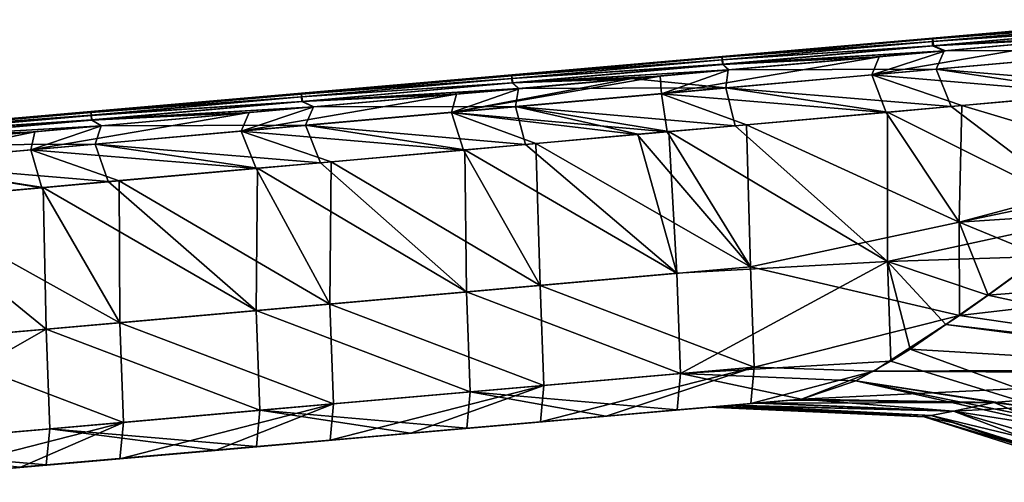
# Model space of a CAD drawing. Header units: millimetres. Extents: x -71 to 126, y -35 to 75.
# Tile 176 of 178: x 53 to 67, y 67 to 74. Entities that reach past the tile are written whole.
import ezdxf

# ---------------------------------------------------------------- set-up
doc = ezdxf.new("R2010")
doc.units = ezdxf.units.MM
doc.header["$LTSCALE"] = 52.536866
for name, color, linetype in [('194', 7, 'CONTINUOUS'), ('195', 7, 'CONTINUOUS'), ('196', 7, 'CONTINUOUS'), ('197', 7, 'CONTINUOUS'), ('202', 7, 'CONTINUOUS'), ('203', 7, 'CONTINUOUS'), ('204', 7, 'CONTINUOUS'), ('205', 7, 'CONTINUOUS'), ('207', 7, 'CONTINUOUS'), ('214', 7, 'CONTINUOUS')]:
    doc.layers.add(name, color=color, linetype=linetype)

msp = doc.modelspace()

# ---------------------------------------------------------------- linework, layer by layer
at = {"layer": '194', "linetype": 'Continuous'}
for points in [[(65.924, 73.616, -2.709), (65.925, 73.628, -0.006), (68.914, 73.877, -2.676), (65.924, 73.616, -2.709)], [(68.914, 73.842, -5.346), (65.924, 73.616, -2.709), (68.914, 73.877, -2.676), (68.914, 73.842, -5.346)], [(65.925, 73.58, -5.411), (65.924, 73.616, -2.709), (68.914, 73.842, -5.346), (65.925, 73.58, -5.411)], [(68.914, 73.877, -2.676), (65.925, 73.628, -0.006), (68.915, 73.889, -0.006), (68.914, 73.877, -2.676)], [(68.915, 73.889, -0.006), (65.925, 73.628, -0.006), (68.919, 73.877, 2.664), (68.915, 73.889, -0.006)], [(65.925, 73.628, -0.006), (65.929, 73.616, 2.698), (68.919, 73.877, 2.664), (65.925, 73.628, -0.006)], [(68.917, 73.783, -8.016), (65.925, 73.58, -5.411), (68.914, 73.842, -5.346), (68.917, 73.783, -8.016)], [(65.928, 73.519, -8.114), (65.925, 73.58, -5.411), (68.917, 73.783, -8.016), (65.928, 73.519, -8.114)], [(69.033, 73.71, -10.68), (65.928, 73.519, -8.114), (68.917, 73.783, -8.016), (69.033, 73.71, -10.68)], [(68.919, 73.877, 2.664), (65.929, 73.616, 2.698), (68.925, 73.842, 5.334), (68.919, 73.877, 2.664)], [(65.929, 73.616, 2.698), (65.934, 73.579, 5.4), (68.925, 73.842, 5.334), (65.929, 73.616, 2.698)], [(68.925, 73.842, 5.334), (65.934, 73.579, 5.4), (68.932, 73.782, 8.004), (68.925, 73.842, 5.334)], [(65.934, 73.579, 5.4), (65.941, 73.518, 8.103), (68.932, 73.782, 8.004), (65.934, 73.579, 5.4)], [(68.932, 73.782, 8.004), (65.941, 73.518, 8.103), (69.051, 73.709, 10.668), (68.932, 73.782, 8.004)], [(62.934, 73.354, -2.741), (62.935, 73.367, -0.005), (65.924, 73.616, -2.709), (62.934, 73.354, -2.741)], [(65.925, 73.58, -5.411), (62.934, 73.354, -2.741), (65.924, 73.616, -2.709), (65.925, 73.58, -5.411)], [(65.924, 73.616, -2.709), (62.935, 73.367, -0.005), (65.925, 73.628, -0.006), (65.924, 73.616, -2.709)], [(65.925, 73.628, -0.006), (62.935, 73.367, -0.005), (65.929, 73.616, 2.698), (65.925, 73.628, -0.006)], [(62.935, 73.367, -0.005), (62.938, 73.354, 2.731), (65.929, 73.616, 2.698), (62.935, 73.367, -0.005)], [(65.929, 73.616, 2.698), (62.938, 73.354, 2.731), (65.934, 73.579, 5.4), (65.929, 73.616, 2.698)], [(66.092, 73.448, -10.809), (65.928, 73.519, -8.114), (69.033, 73.71, -10.68), (66.092, 73.448, -10.809)], [(69.051, 73.709, 10.668), (65.941, 73.518, 8.103), (68.145, 73.629, 10.708), (69.051, 73.709, 10.668)], [(65.941, 73.518, 8.103), (66.109, 73.447, 10.798), (68.145, 73.629, 10.708), (65.941, 73.518, 8.103)], [(62.936, 73.317, -5.477), (62.934, 73.354, -2.741), (65.925, 73.58, -5.411), (62.936, 73.317, -5.477)], [(65.928, 73.519, -8.114), (62.936, 73.317, -5.477), (65.925, 73.58, -5.411), (65.928, 73.519, -8.114)], [(62.939, 73.255, -8.212), (62.936, 73.317, -5.477), (65.928, 73.519, -8.114), (62.939, 73.255, -8.212)], [(62.938, 73.354, 2.731), (62.943, 73.317, 5.467), (65.934, 73.579, 5.4), (62.938, 73.354, 2.731)], [(66.092, 73.448, -10.809), (62.939, 73.255, -8.212), (65.928, 73.519, -8.114), (66.092, 73.448, -10.809)], [(65.934, 73.579, 5.4), (62.943, 73.317, 5.467), (65.941, 73.518, 8.103), (65.934, 73.579, 5.4)], [(62.943, 73.317, 5.467), (62.95, 73.254, 8.202), (65.941, 73.518, 8.103), (62.943, 73.317, 5.467)], [(65.941, 73.518, 8.103), (62.95, 73.254, 8.202), (66.109, 73.447, 10.798), (65.941, 73.518, 8.103)], [(62.934, 73.354, -2.741), (59.945, 73.105, -0.004), (62.935, 73.367, -0.005), (62.934, 73.354, -2.741)], [(62.935, 73.367, -0.005), (59.945, 73.105, -0.004), (62.938, 73.354, 2.731), (62.935, 73.367, -0.005)], [(59.945, 73.093, -2.773), (59.945, 73.105, -0.004), (62.934, 73.354, -2.741), (59.945, 73.093, -2.773)], [(62.936, 73.317, -5.477), (59.945, 73.093, -2.773), (62.934, 73.354, -2.741), (62.936, 73.317, -5.477)], [(59.945, 73.105, -0.004), (59.948, 73.092, 2.764), (62.938, 73.354, 2.731), (59.945, 73.105, -0.004)], [(62.938, 73.354, 2.731), (59.948, 73.092, 2.764), (62.943, 73.317, 5.467), (62.938, 73.354, 2.731)], [(63.022, 73.175, -10.943), (62.939, 73.255, -8.212), (66.092, 73.448, -10.809), (63.022, 73.175, -10.943)], [(66.109, 73.447, 10.798), (62.95, 73.254, 8.202), (65.166, 73.363, 10.839), (66.109, 73.447, 10.798)], [(62.95, 73.254, 8.202), (63.037, 73.174, 10.933), (65.166, 73.363, 10.839), (62.95, 73.254, 8.202)], [(59.946, 73.055, -5.542), (59.945, 73.093, -2.773), (62.936, 73.317, -5.477), (59.946, 73.055, -5.542)], [(62.939, 73.255, -8.212), (59.946, 73.055, -5.542), (62.936, 73.317, -5.477), (62.939, 73.255, -8.212)], [(59.951, 72.991, -8.31), (59.946, 73.055, -5.542), (62.939, 73.255, -8.212), (59.951, 72.991, -8.31)], [(59.948, 73.092, 2.764), (59.952, 73.054, 5.533), (62.943, 73.317, 5.467), (59.948, 73.092, 2.764)], [(63.022, 73.175, -10.943), (59.951, 72.991, -8.31), (62.939, 73.255, -8.212), (63.022, 73.175, -10.943)], [(62.943, 73.317, 5.467), (59.952, 73.054, 5.533), (62.95, 73.254, 8.202), (62.943, 73.317, 5.467)], [(59.952, 73.054, 5.533), (59.959, 72.99, 8.301), (62.95, 73.254, 8.202), (59.952, 73.054, 5.533)], [(62.95, 73.254, 8.202), (59.959, 72.99, 8.301), (63.037, 73.174, 10.933), (62.95, 73.254, 8.202)], [(59.945, 73.093, -2.773), (56.955, 72.844, -0.004), (59.945, 73.105, -0.004), (59.945, 73.093, -2.773)], [(59.945, 73.105, -0.004), (56.955, 72.844, -0.004), (59.948, 73.092, 2.764), (59.945, 73.105, -0.004)], [(56.955, 72.831, -2.806), (56.955, 72.844, -0.004), (59.945, 73.093, -2.773), (56.955, 72.831, -2.806)], [(59.946, 73.055, -5.542), (56.955, 72.831, -2.806), (59.945, 73.093, -2.773), (59.946, 73.055, -5.542)], [(56.955, 72.844, -0.004), (56.957, 72.831, 2.798), (59.948, 73.092, 2.764), (56.955, 72.844, -0.004)], [(59.948, 73.092, 2.764), (56.957, 72.831, 2.798), (59.952, 73.054, 5.533), (59.948, 73.092, 2.764)], [(61.64, 73.052, -11.003), (59.951, 72.991, -8.31), (63.022, 73.175, -10.943), (61.64, 73.052, -11.003)], [(63.037, 73.174, 10.933), (59.959, 72.99, 8.301), (62.057, 73.087, 10.976), (63.037, 73.174, 10.933)], [(62.057, 73.087, 10.976), (59.959, 72.99, 8.301), (61.63, 73.049, 10.995), (62.057, 73.087, 10.976)], [(56.957, 72.792, -5.607), (56.955, 72.831, -2.806), (59.946, 73.055, -5.542), (56.957, 72.792, -5.607)], [(59.951, 72.991, -8.31), (56.957, 72.792, -5.607), (59.946, 73.055, -5.542), (59.951, 72.991, -8.31)], [(56.957, 72.831, 2.798), (56.962, 72.791, 5.599), (59.952, 73.054, 5.533), (56.957, 72.831, 2.798)], [(56.962, 72.727, -8.408), (56.957, 72.792, -5.607), (59.951, 72.991, -8.31), (56.962, 72.727, -8.408)], [(59.952, 73.054, 5.533), (56.962, 72.791, 5.599), (59.959, 72.99, 8.301), (59.952, 73.054, 5.533)], [(60.042, 72.91, -11.073), (56.962, 72.727, -8.408), (59.951, 72.991, -8.31), (60.042, 72.91, -11.073)], [(56.962, 72.791, 5.599), (56.969, 72.726, 8.4), (59.959, 72.99, 8.301), (56.962, 72.791, 5.599)], [(59.959, 72.99, 8.301), (56.969, 72.726, 8.4), (60.052, 72.908, 11.064), (59.959, 72.99, 8.301)], [(60.042, 72.91, -11.073), (59.951, 72.991, -8.31), (61.64, 73.052, -11.003), (60.042, 72.91, -11.073)], [(60.052, 72.908, 11.064), (61.63, 73.049, 10.995), (59.959, 72.99, 8.301), (60.052, 72.908, 11.064)], [(56.955, 72.831, -2.806), (53.965, 72.583, -0.003), (56.955, 72.844, -0.004), (56.955, 72.831, -2.806)], [(56.955, 72.844, -0.004), (53.965, 72.583, -0.003), (56.957, 72.831, 2.798), (56.955, 72.844, -0.004)], [(53.965, 72.57, -2.838), (53.965, 72.583, -0.003), (56.955, 72.831, -2.806), (53.965, 72.57, -2.838)], [(56.957, 72.792, -5.607), (53.965, 72.57, -2.838), (56.955, 72.831, -2.806), (56.957, 72.792, -5.607)], [(53.965, 72.583, -0.003), (53.967, 72.569, 2.831), (56.957, 72.831, 2.798), (53.965, 72.583, -0.003)], [(53.968, 72.53, -5.672), (53.965, 72.57, -2.838), (56.957, 72.792, -5.607), (53.968, 72.53, -5.672)], [(56.957, 72.831, 2.798), (53.967, 72.569, 2.831), (56.962, 72.791, 5.599), (56.957, 72.831, 2.798)], [(53.967, 72.569, 2.831), (53.971, 72.529, 5.665), (56.962, 72.791, 5.599), (53.967, 72.569, 2.831)], [(56.962, 72.727, -8.408), (53.968, 72.53, -5.672), (56.957, 72.792, -5.607), (56.962, 72.727, -8.408)], [(56.962, 72.791, 5.599), (53.971, 72.529, 5.665), (56.969, 72.726, 8.4), (56.962, 72.791, 5.599)], [(57.126, 72.65, -11.201), (56.962, 72.727, -8.408), (60.042, 72.91, -11.073), (57.126, 72.65, -11.201)], [(60.052, 72.908, 11.064), (56.969, 72.726, 8.4), (59.159, 72.829, 11.104), (60.052, 72.908, 11.064)], [(56.969, 72.726, 8.4), (57.134, 72.649, 11.193), (59.159, 72.829, 11.104), (56.969, 72.726, 8.4)], [(53.973, 72.463, -8.506), (53.968, 72.53, -5.672), (56.962, 72.727, -8.408), (53.973, 72.463, -8.506)], [(53.971, 72.529, 5.665), (53.978, 72.462, 8.499), (56.969, 72.726, 8.4), (53.971, 72.529, 5.665)], [(57.126, 72.65, -11.201), (53.973, 72.463, -8.506), (56.962, 72.727, -8.408), (57.126, 72.65, -11.201)], [(54.109, 72.382, -11.333), (53.973, 72.463, -8.506), (57.126, 72.65, -11.201), (54.109, 72.382, -11.333)], [(56.969, 72.726, 8.4), (53.978, 72.462, 8.499), (57.134, 72.649, 11.193), (56.969, 72.726, 8.4)], [(57.134, 72.649, 11.193), (53.978, 72.462, 8.499), (56.212, 72.567, 11.233), (57.134, 72.649, 11.193)], [(53.965, 72.57, -2.838), (50.977, 72.322, -0.003), (53.965, 72.583, -0.003), (53.965, 72.57, -2.838)], [(53.965, 72.583, -0.003), (50.977, 72.322, -0.003), (53.967, 72.569, 2.831), (53.965, 72.583, -0.003)], [(50.978, 72.308, -2.87), (50.977, 72.322, -0.003), (53.965, 72.57, -2.838), (50.978, 72.308, -2.87)], [(50.977, 72.322, -0.003), (50.979, 72.308, 2.864), (53.967, 72.569, 2.831), (50.977, 72.322, -0.003)], [(53.968, 72.53, -5.672), (50.978, 72.308, -2.87), (53.965, 72.57, -2.838), (53.968, 72.53, -5.672)], [(50.981, 72.268, -5.737), (50.978, 72.308, -2.87), (53.968, 72.53, -5.672), (50.981, 72.268, -5.737)], [(53.967, 72.569, 2.831), (50.979, 72.308, 2.864), (53.971, 72.529, 5.665), (53.967, 72.569, 2.831)], [(50.979, 72.308, 2.864), (50.983, 72.267, 5.731), (53.971, 72.529, 5.665), (50.979, 72.308, 2.864)], [(53.973, 72.463, -8.506), (50.981, 72.268, -5.737), (53.968, 72.53, -5.672), (53.973, 72.463, -8.506)], [(53.971, 72.529, 5.665), (50.983, 72.267, 5.731), (53.978, 72.462, 8.499), (53.971, 72.529, 5.665)], [(54.115, 72.38, 11.326), (56.212, 72.567, 11.233), (53.978, 72.462, 8.499), (54.115, 72.38, 11.326)], [(50.987, 72.2, -8.603), (50.981, 72.268, -5.737), (53.973, 72.463, -8.506), (50.987, 72.2, -8.603)], [(50.983, 72.267, 5.731), (50.99, 72.198, 8.597), (53.978, 72.462, 8.499), (50.983, 72.267, 5.731)], [(54.109, 72.382, -11.333), (50.987, 72.2, -8.603), (53.973, 72.463, -8.506), (54.109, 72.382, -11.333)], [(50.995, 72.105, -11.469), (50.987, 72.2, -8.603), (54.109, 72.382, -11.333), (50.995, 72.105, -11.469)], [(53.978, 72.462, 8.499), (50.99, 72.198, 8.597), (54.115, 72.38, 11.326), (53.978, 72.462, 8.499)], [(54.115, 72.38, 11.326), (50.99, 72.198, 8.597), (53.165, 72.295, 11.368), (54.115, 72.38, 11.326)], [(50.998, 72.102, 11.463), (53.165, 72.295, 11.368), (50.99, 72.198, 8.597), (50.998, 72.102, 11.463)]]:
    msp.add_3dface(points, dxfattribs=at)
at = {"layer": '195', "linetype": 'Continuous'}
for points in [[(63.456, 68.441, -5.473), (63.079, 68.408, -3.918), (60.807, 68.21, -5.365), (63.456, 68.441, -5.473)], [(63.456, 68.441, -5.473), (60.807, 68.21, -5.365), (62.297, 68.34, -7.098), (63.456, 68.441, -5.473)], [(63.915, 68.48, 6.69), (61.287, 68.25, 7.133), (61.182, 68.241, 6.646), (63.915, 68.48, 6.69)], [(63.915, 68.48, 6.69), (61.182, 68.241, 6.646), (63.434, 68.438, 5.383), (63.915, 68.48, 6.69)], [(63.434, 68.438, 5.383), (61.182, 68.241, 6.646), (63.08, 68.407, 3.908), (63.434, 68.438, 5.383)], [(63.343, 68.43, 7.042), (61.287, 68.25, 7.133), (63.915, 68.48, 6.69), (63.343, 68.43, 7.042)], [(64.063, 68.495, -7.021), (63.456, 68.441, -5.473), (62.297, 68.34, -7.098), (64.063, 68.495, -7.021)], [(64.065, 68.493, 7.01), (63.343, 68.43, 7.042), (63.915, 68.48, 6.69), (64.065, 68.493, 7.01)], [(59.877, 68.128, 0.641), (62.753, 68.379, -0.005), (62.762, 68.38, 0.693), (59.877, 68.128, 0.641)], [(59.877, 68.128, 0.641), (62.762, 68.38, 0.693), (60.103, 68.147, 3.644), (59.877, 68.128, 0.641)], [(60.005, 68.139, -2.362), (62.753, 68.379, -0.005), (59.877, 68.128, 0.641), (60.005, 68.139, -2.362)], [(62.87, 68.39, -2.454), (62.753, 68.379, -0.005), (60.005, 68.139, -2.362), (62.87, 68.39, -2.454)], [(62.87, 68.39, -2.454), (60.005, 68.139, -2.362), (60.807, 68.21, -5.365), (62.87, 68.39, -2.454)], [(62.762, 68.38, 0.693), (63.037, 68.404, 3.667), (60.103, 68.147, 3.644), (62.762, 68.38, 0.693)], [(63.037, 68.404, 3.667), (61.182, 68.241, 6.646), (60.103, 68.147, 3.644), (63.037, 68.404, 3.667)], [(63.079, 68.408, -3.918), (62.87, 68.39, -2.454), (60.807, 68.21, -5.365), (63.079, 68.408, -3.918)], [(62.297, 68.34, -7.098), (60.807, 68.21, -5.365), (61.285, 68.252, -7.143), (62.297, 68.34, -7.098)], [(63.08, 68.407, 3.908), (61.182, 68.241, 6.646), (63.037, 68.404, 3.667), (63.08, 68.407, 3.908)], [(60.807, 68.21, -5.365), (60.005, 68.139, -2.362), (58.077, 67.971, -5.365), (60.807, 68.21, -5.365)], [(60.807, 68.21, -5.365), (58.077, 67.971, -5.365), (59.308, 68.079, -7.229), (60.807, 68.21, -5.365)], [(61.182, 68.241, 6.646), (58.509, 68.008, 7.255), (58.414, 67.999, 6.647), (61.182, 68.241, 6.646)], [(61.182, 68.241, 6.646), (58.414, 67.999, 6.647), (60.103, 68.147, 3.644), (61.182, 68.241, 6.646)], [(60.354, 68.169, 7.174), (58.509, 68.008, 7.255), (61.182, 68.241, 6.646), (60.354, 68.169, 7.174)], [(61.285, 68.252, -7.143), (60.807, 68.21, -5.365), (59.308, 68.079, -7.229), (61.285, 68.252, -7.143)], [(61.287, 68.25, 7.133), (60.354, 68.169, 7.174), (61.182, 68.241, 6.646), (61.287, 68.25, 7.133)], [(56.947, 67.872, 0.641), (57.06, 67.882, -2.362), (59.877, 68.128, 0.641), (56.947, 67.872, 0.641)], [(56.947, 67.872, 0.641), (59.877, 68.128, 0.641), (57.147, 67.889, 3.644), (56.947, 67.872, 0.641)], [(57.06, 67.882, -2.362), (60.005, 68.139, -2.362), (59.877, 68.128, 0.641), (57.06, 67.882, -2.362)], [(60.005, 68.139, -2.362), (57.06, 67.882, -2.362), (58.077, 67.971, -5.365), (60.005, 68.139, -2.362)], [(59.877, 68.128, 0.641), (60.103, 68.147, 3.644), (57.147, 67.889, 3.644), (59.877, 68.128, 0.641)], [(60.103, 68.147, 3.644), (58.414, 67.999, 6.647), (57.147, 67.889, 3.644), (60.103, 68.147, 3.644)], [(59.308, 68.079, -7.229), (58.077, 67.971, -5.365), (58.507, 68.009, -7.265), (59.308, 68.079, -7.229)], [(54.116, 67.625, -2.361), (57.06, 67.882, -2.362), (56.947, 67.872, 0.641), (54.116, 67.625, -2.361)], [(57.06, 67.882, -2.362), (54.116, 67.625, -2.361), (55.347, 67.733, -5.365), (57.06, 67.882, -2.362)], [(56.947, 67.872, 0.641), (57.147, 67.889, 3.644), (54.192, 67.631, 3.645), (56.947, 67.872, 0.641)], [(57.147, 67.889, 3.644), (55.647, 67.758, 6.647), (54.192, 67.631, 3.645), (57.147, 67.889, 3.644)], [(58.077, 67.971, -5.365), (57.06, 67.882, -2.362), (55.347, 67.733, -5.365), (58.077, 67.971, -5.365)], [(58.077, 67.971, -5.365), (55.347, 67.733, -5.365), (56.319, 67.818, -7.361), (58.077, 67.971, -5.365)], [(58.414, 67.999, 6.647), (55.731, 67.765, 7.378), (55.647, 67.758, 6.647), (58.414, 67.999, 6.647)], [(58.414, 67.999, 6.647), (55.647, 67.758, 6.647), (57.147, 67.889, 3.644), (58.414, 67.999, 6.647)], [(57.365, 67.908, 7.306), (55.731, 67.765, 7.378), (58.414, 67.999, 6.647), (57.365, 67.908, 7.306)], [(58.507, 68.009, -7.265), (58.077, 67.971, -5.365), (56.319, 67.818, -7.361), (58.507, 68.009, -7.265)], [(58.509, 68.008, 7.255), (57.365, 67.908, 7.306), (58.414, 67.999, 6.647), (58.509, 68.008, 7.255)], [(55.647, 67.758, 6.647), (52.953, 67.522, 7.501), (52.879, 67.516, 6.648), (55.647, 67.758, 6.647)], [(55.647, 67.758, 6.647), (52.879, 67.516, 6.648), (54.192, 67.631, 3.645), (55.647, 67.758, 6.647)], [(54.377, 67.647, 7.438), (52.953, 67.522, 7.501), (55.647, 67.758, 6.647), (54.377, 67.647, 7.438)], [(55.728, 67.766, -7.386), (55.347, 67.733, -5.365), (53.33, 67.557, -7.492), (55.728, 67.766, -7.386)], [(54.017, 67.616, 0.642), (54.116, 67.625, -2.361), (56.947, 67.872, 0.641), (54.017, 67.616, 0.642)], [(54.017, 67.616, 0.642), (56.947, 67.872, 0.641), (54.192, 67.631, 3.645), (54.017, 67.616, 0.642)], [(55.731, 67.765, 7.378), (54.377, 67.647, 7.438), (55.647, 67.758, 6.647), (55.731, 67.765, 7.378)], [(56.319, 67.818, -7.361), (55.347, 67.733, -5.365), (55.728, 67.766, -7.386), (56.319, 67.818, -7.361)], [(51.086, 67.36, 0.642), (51.171, 67.368, -2.361), (54.017, 67.616, 0.642), (51.086, 67.36, 0.642)], [(51.086, 67.36, 0.642), (54.017, 67.616, 0.642), (51.237, 67.373, 3.645), (51.086, 67.36, 0.642)], [(51.171, 67.368, -2.361), (54.116, 67.625, -2.361), (54.017, 67.616, 0.642), (51.171, 67.368, -2.361)], [(54.116, 67.625, -2.361), (51.171, 67.368, -2.361), (52.616, 67.494, -5.364), (54.116, 67.625, -2.361)], [(54.017, 67.616, 0.642), (54.192, 67.631, 3.645), (51.237, 67.373, 3.645), (54.017, 67.616, 0.642)], [(54.192, 67.631, 3.645), (52.879, 67.516, 6.648), (51.237, 67.373, 3.645), (54.192, 67.631, 3.645)], [(55.347, 67.733, -5.365), (54.116, 67.625, -2.361), (52.616, 67.494, -5.364), (55.347, 67.733, -5.365)], [(55.347, 67.733, -5.365), (52.616, 67.494, -5.364), (53.33, 67.557, -7.492), (55.347, 67.733, -5.365)], [(52.953, 67.522, 7.501), (51.388, 67.385, 7.57), (52.879, 67.516, 6.648), (52.953, 67.522, 7.501)], [(53.33, 67.557, -7.492), (52.616, 67.494, -5.364), (52.95, 67.524, -7.508), (53.33, 67.557, -7.492)]]:
    msp.add_3dface(points, dxfattribs=at)
at = {"layer": '196', "linetype": 'Continuous'}
for points in [[(69.257, 71.796, 11.027), (68.248, 72.837, 11.375), (66.343, 72.667, 11.459), (69.257, 71.796, 11.027)], [(66.305, 71.009, 10.9), (66.343, 72.667, 11.459), (65.266, 72.571, 11.506), (66.305, 71.009, 10.9)], [(66.305, 71.009, 10.9), (69.257, 71.796, 11.027), (66.343, 72.667, 11.459), (66.305, 71.009, 10.9)], [(66.305, 71.009, 10.9), (65.266, 72.571, 11.506), (63.281, 72.394, 11.593), (66.305, 71.009, 10.9)], [(63.281, 72.394, 11.593), (62.156, 72.294, 11.643), (63.339, 70.373, 10.792), (63.281, 72.394, 11.593)], [(63.339, 70.373, 10.792), (66.305, 71.009, 10.9), (63.281, 72.394, 11.593), (63.339, 70.373, 10.792)], [(60.288, 72.127, 11.725), (63.339, 70.373, 10.792), (61.729, 72.256, 11.661), (60.288, 72.127, 11.725)], [(62.156, 72.294, 11.643), (61.729, 72.256, 11.661), (63.339, 70.373, 10.792), (62.156, 72.294, 11.643)], [(60.35, 70.109, 10.921), (60.288, 72.127, 11.725), (59.259, 72.035, 11.77), (60.35, 70.109, 10.921)], [(60.35, 70.109, 10.921), (63.339, 70.373, 10.792), (60.288, 72.127, 11.725), (60.35, 70.109, 10.921)], [(60.35, 70.109, 10.921), (59.259, 72.035, 11.77), (57.377, 71.867, 11.852), (60.35, 70.109, 10.921)], [(57.362, 69.845, 11.051), (57.377, 71.867, 11.852), (56.312, 71.772, 11.899), (57.362, 69.845, 11.051)], [(57.362, 69.845, 11.051), (60.35, 70.109, 10.921), (57.377, 71.867, 11.852), (57.362, 69.845, 11.051)], [(57.362, 69.845, 11.051), (56.312, 71.772, 11.899), (54.366, 71.598, 11.985), (57.362, 69.845, 11.051)], [(68.934, 71.559, 10.949), (69.257, 71.796, 11.027), (66.305, 71.009, 10.9), (68.934, 71.559, 10.949)], [(54.373, 69.58, 11.181), (54.366, 71.598, 11.985), (53.265, 71.5, 12.033), (54.373, 69.58, 11.181)], [(54.373, 69.58, 11.181), (57.362, 69.845, 11.051), (54.366, 71.598, 11.985), (54.373, 69.58, 11.181)], [(68.32, 71.141, 10.786), (68.934, 71.559, 10.949), (66.305, 71.009, 10.9), (68.32, 71.141, 10.786)], [(54.373, 69.58, 11.181), (53.265, 71.5, 12.033), (51.254, 71.32, 12.121), (54.373, 69.58, 11.181)], [(51.385, 69.316, 11.311), (54.373, 69.58, 11.181), (51.254, 71.32, 12.121), (51.385, 69.316, 11.311)], [(67.48, 70.527, 10.453), (68.32, 71.141, 10.786), (66.305, 71.009, 10.9), (67.48, 70.527, 10.453)], [(66.309, 69.681, 9.761), (66.305, 71.009, 10.9), (63.339, 70.373, 10.792), (66.309, 69.681, 9.761)], [(66.717, 69.973, 10.039), (67.48, 70.527, 10.453), (66.305, 71.009, 10.9), (66.717, 69.973, 10.039)], [(66.309, 69.681, 9.761), (66.717, 69.973, 10.039), (66.305, 71.009, 10.9), (66.309, 69.681, 9.761)], [(63.391, 68.949, 9.152), (63.339, 70.373, 10.792), (60.35, 70.109, 10.921), (63.391, 68.949, 9.152)], [(63.391, 68.949, 9.152), (66.309, 69.681, 9.761), (63.339, 70.373, 10.792), (63.391, 68.949, 9.152)], [(60.402, 68.687, 9.282), (60.35, 70.109, 10.921), (57.362, 69.845, 11.051), (60.402, 68.687, 9.282)], [(60.402, 68.687, 9.282), (63.391, 68.949, 9.152), (60.35, 70.109, 10.921), (60.402, 68.687, 9.282)], [(57.413, 68.425, 9.412), (57.362, 69.845, 11.051), (54.373, 69.58, 11.181), (57.413, 68.425, 9.412)], [(57.413, 68.425, 9.412), (60.402, 68.687, 9.282), (57.362, 69.845, 11.051), (57.413, 68.425, 9.412)], [(54.425, 68.162, 9.542), (54.373, 69.58, 11.181), (51.385, 69.316, 11.311), (54.425, 68.162, 9.542)], [(54.425, 68.162, 9.542), (57.413, 68.425, 9.412), (54.373, 69.58, 11.181), (54.425, 68.162, 9.542)], [(65.094, 68.889, 8.613), (66.309, 69.681, 9.761), (63.391, 68.949, 9.152), (65.094, 68.889, 8.613)], [(51.436, 67.9, 9.673), (54.425, 68.162, 9.542), (51.385, 69.316, 11.311), (51.436, 67.9, 9.673)], [(60.354, 68.169, 7.174), (61.287, 68.25, 7.133), (63.391, 68.949, 9.152), (60.354, 68.169, 7.174)], [(60.354, 68.169, 7.174), (63.391, 68.949, 9.152), (60.402, 68.687, 9.282), (60.354, 68.169, 7.174)], [(61.287, 68.25, 7.133), (63.343, 68.43, 7.042), (63.391, 68.949, 9.152), (61.287, 68.25, 7.133)], [(63.343, 68.43, 7.042), (65.094, 68.889, 8.613), (63.391, 68.949, 9.152), (63.343, 68.43, 7.042)], [(63.343, 68.43, 7.042), (64.065, 68.493, 7.01), (65.094, 68.889, 8.613), (63.343, 68.43, 7.042)], [(57.365, 67.908, 7.306), (58.509, 68.008, 7.255), (60.402, 68.687, 9.282), (57.365, 67.908, 7.306)], [(57.365, 67.908, 7.306), (60.402, 68.687, 9.282), (57.413, 68.425, 9.412), (57.365, 67.908, 7.306)], [(58.509, 68.008, 7.255), (60.354, 68.169, 7.174), (60.402, 68.687, 9.282), (58.509, 68.008, 7.255)], [(54.377, 67.647, 7.438), (55.731, 67.765, 7.378), (57.413, 68.425, 9.412), (54.377, 67.647, 7.438)], [(54.377, 67.647, 7.438), (57.413, 68.425, 9.412), (54.425, 68.162, 9.542), (54.377, 67.647, 7.438)], [(55.731, 67.765, 7.378), (57.365, 67.908, 7.306), (57.413, 68.425, 9.412), (55.731, 67.765, 7.378)], [(51.388, 67.385, 7.57), (52.953, 67.522, 7.501), (54.425, 68.162, 9.542), (51.388, 67.385, 7.57)], [(51.388, 67.385, 7.57), (54.425, 68.162, 9.542), (51.436, 67.9, 9.673), (51.388, 67.385, 7.57)], [(52.953, 67.522, 7.501), (54.377, 67.647, 7.438), (54.425, 68.162, 9.542), (52.953, 67.522, 7.501)]]:
    msp.add_3dface(points, dxfattribs=at)
at = {"layer": '197', "linetype": 'Continuous'}
for points in [[(68.264, 72.842, -11.386), (68.248, 71.093, -10.774), (66.193, 72.657, -11.476), (68.264, 72.842, -11.386)], [(68.248, 71.093, -10.774), (65.285, 72.576, -11.516), (66.193, 72.657, -11.476), (68.248, 71.093, -10.774)], [(65.285, 72.576, -11.516), (65.285, 70.453, -10.649), (63.121, 72.382, -11.61), (65.285, 72.576, -11.516)], [(65.285, 70.453, -10.649), (65.285, 72.576, -11.516), (68.248, 71.093, -10.774), (65.285, 70.453, -10.649)], [(65.285, 70.453, -10.649), (62.177, 72.298, -11.651), (63.121, 72.382, -11.61), (65.285, 70.453, -10.649)], [(61.739, 72.259, -11.67), (62.291, 70.283, -10.847), (60.142, 72.116, -11.74), (61.739, 72.259, -11.67)], [(62.177, 72.298, -11.651), (62.291, 70.283, -10.847), (61.739, 72.259, -11.67), (62.177, 72.298, -11.651)], [(62.291, 70.283, -10.847), (62.177, 72.298, -11.651), (65.285, 70.453, -10.649), (62.291, 70.283, -10.847)], [(62.291, 70.283, -10.847), (59.28, 72.04, -11.777), (60.142, 72.116, -11.74), (62.291, 70.283, -10.847)], [(59.28, 72.04, -11.777), (59.303, 70.019, -10.976), (57.226, 71.856, -11.867), (59.28, 72.04, -11.777)], [(59.303, 70.019, -10.976), (59.28, 72.04, -11.777), (62.291, 70.283, -10.847), (59.303, 70.019, -10.976)], [(59.303, 70.019, -10.976), (56.334, 71.776, -11.906), (57.226, 71.856, -11.867), (59.303, 70.019, -10.976)], [(56.334, 71.776, -11.906), (56.314, 69.755, -11.105), (54.209, 71.587, -11.998), (56.334, 71.776, -11.906)], [(56.314, 69.755, -11.105), (56.334, 71.776, -11.906), (59.303, 70.019, -10.976), (56.314, 69.755, -11.105)], [(56.314, 69.755, -11.105), (53.287, 71.504, -12.039), (54.209, 71.587, -11.998), (56.314, 69.755, -11.105)], [(53.326, 69.49, -11.233), (51.095, 71.308, -12.134), (53.287, 71.504, -12.039), (53.326, 69.49, -11.233)], [(53.326, 69.49, -11.233), (53.287, 71.504, -12.039), (56.314, 69.755, -11.105), (53.326, 69.49, -11.233)], [(50.337, 69.233, -11.367), (51.095, 71.308, -12.134), (53.326, 69.49, -11.233), (50.337, 69.233, -11.367)], [(67.467, 70.522, -10.46), (65.285, 70.453, -10.649), (68.248, 71.093, -10.774), (67.467, 70.522, -10.46)], [(62.344, 68.859, -9.207), (62.291, 70.283, -10.847), (65.285, 70.453, -10.649), (62.344, 68.859, -9.207)], [(65.334, 69.034, -8.901), (62.344, 68.859, -9.207), (65.285, 70.453, -10.649), (65.334, 69.034, -8.901)], [(66.712, 69.973, -10.048), (65.285, 70.453, -10.649), (67.467, 70.522, -10.46), (66.712, 69.973, -10.048)], [(65.334, 69.034, -8.901), (65.285, 70.453, -10.649), (65.607, 69.202, -9.172), (65.334, 69.034, -8.901)], [(65.607, 69.202, -9.172), (65.285, 70.453, -10.649), (66.118, 69.553, -9.631), (65.607, 69.202, -9.172)], [(66.118, 69.553, -9.631), (65.285, 70.453, -10.649), (66.712, 69.973, -10.048), (66.118, 69.553, -9.631)], [(62.344, 68.859, -9.207), (59.303, 70.019, -10.976), (62.291, 70.283, -10.847), (62.344, 68.859, -9.207)], [(59.355, 68.597, -9.337), (56.314, 69.755, -11.105), (59.303, 70.019, -10.976), (59.355, 68.597, -9.337)], [(59.355, 68.597, -9.337), (59.303, 70.019, -10.976), (62.344, 68.859, -9.207), (59.355, 68.597, -9.337)], [(56.366, 68.335, -9.466), (53.326, 69.49, -11.233), (56.314, 69.755, -11.105), (56.366, 68.335, -9.466)], [(56.366, 68.335, -9.466), (56.314, 69.755, -11.105), (59.355, 68.597, -9.337), (56.366, 68.335, -9.466)], [(50.389, 67.813, -9.729), (50.337, 69.233, -11.367), (53.326, 69.49, -11.233), (50.389, 67.813, -9.729)], [(53.378, 68.073, -9.595), (50.389, 67.813, -9.729), (53.326, 69.49, -11.233), (53.378, 68.073, -9.595)], [(53.378, 68.073, -9.595), (53.326, 69.49, -11.233), (56.366, 68.335, -9.466), (53.378, 68.073, -9.595)], [(64.835, 68.754, -8.299), (62.344, 68.859, -9.207), (65.334, 69.034, -8.901), (64.835, 68.754, -8.299)], [(62.297, 68.34, -7.098), (59.355, 68.597, -9.337), (62.344, 68.859, -9.207), (62.297, 68.34, -7.098)], [(64.063, 68.495, -7.021), (62.297, 68.34, -7.098), (62.344, 68.859, -9.207), (64.063, 68.495, -7.021)], [(64.063, 68.495, -7.021), (62.344, 68.859, -9.207), (64.835, 68.754, -8.299), (64.063, 68.495, -7.021)], [(59.308, 68.079, -7.229), (56.366, 68.335, -9.466), (59.355, 68.597, -9.337), (59.308, 68.079, -7.229)], [(61.285, 68.252, -7.143), (59.308, 68.079, -7.229), (59.355, 68.597, -9.337), (61.285, 68.252, -7.143)], [(62.297, 68.34, -7.098), (61.285, 68.252, -7.143), (59.355, 68.597, -9.337), (62.297, 68.34, -7.098)], [(56.319, 67.818, -7.361), (53.378, 68.073, -9.595), (56.366, 68.335, -9.466), (56.319, 67.818, -7.361)], [(58.507, 68.009, -7.265), (56.319, 67.818, -7.361), (56.366, 68.335, -9.466), (58.507, 68.009, -7.265)], [(59.308, 68.079, -7.229), (58.507, 68.009, -7.265), (56.366, 68.335, -9.466), (59.308, 68.079, -7.229)], [(53.33, 67.557, -7.492), (50.389, 67.813, -9.729), (53.378, 68.073, -9.595), (53.33, 67.557, -7.492)], [(55.728, 67.766, -7.386), (53.33, 67.557, -7.492), (53.378, 68.073, -9.595), (55.728, 67.766, -7.386)], [(56.319, 67.818, -7.361), (55.728, 67.766, -7.386), (53.378, 68.073, -9.595), (56.319, 67.818, -7.361)], [(53.33, 67.557, -7.492), (52.95, 67.524, -7.508), (50.389, 67.813, -9.729), (53.33, 67.557, -7.492)]]:
    msp.add_3dface(points, dxfattribs=at)
at = {"layer": '202', "linetype": 'Continuous'}
for points in [[(63.079, 68.408, -3.918), (63.456, 68.441, -5.473), (66.225, 68.324, -4.793), (63.079, 68.408, -3.918)], [(63.456, 68.441, -5.473), (64.063, 68.495, -7.021), (66.225, 68.324, -4.793), (63.456, 68.441, -5.473)], [(66.225, 68.324, -4.793), (64.063, 68.495, -7.021), (66.803, 68.448, -6.834), (66.225, 68.324, -4.793)], [(66.225, 68.324, -4.793), (66.803, 68.448, -6.834), (69.009, 67.512, -4.398), (66.225, 68.324, -4.793)], [(66.803, 68.448, -6.834), (67.292, 68.379, -6.784), (69.009, 67.512, -4.398), (66.803, 68.448, -6.834)], [(62.753, 68.379, -0.005), (62.87, 68.39, -2.454), (65.807, 68.242, -0.006), (62.753, 68.379, -0.005)], [(62.87, 68.39, -2.454), (63.079, 68.408, -3.918), (65.905, 68.261, -2.504), (62.87, 68.39, -2.454)], [(65.807, 68.242, -0.006), (62.87, 68.39, -2.454), (65.905, 68.261, -2.504), (65.807, 68.242, -0.006)], [(65.905, 68.261, -2.504), (63.079, 68.408, -3.918), (66.225, 68.324, -4.793), (65.905, 68.261, -2.504)], [(65.905, 68.261, -2.504), (66.225, 68.324, -4.793), (68.788, 67.355, -2.231), (65.905, 68.261, -2.504)], [(68.788, 67.355, -2.231), (66.225, 68.324, -4.793), (69.009, 67.512, -4.398), (68.788, 67.355, -2.231)], [(65.807, 68.242, -0.006), (65.905, 68.261, -2.504), (68.788, 67.355, -2.231), (65.807, 68.242, -0.006)], [(66.21, 68.163, -0.006), (65.807, 68.242, -0.006), (68.724, 67.311, -0.006), (66.21, 68.163, -0.006)], [(68.724, 67.311, -0.006), (65.807, 68.242, -0.006), (68.788, 67.355, -2.231), (68.724, 67.311, -0.006)]]:
    msp.add_3dface(points, dxfattribs=at)
at = {"layer": '203', "linetype": 'Continuous'}
for points in [[(66.712, 69.973, -10.048), (67.467, 70.522, -10.46), (71.539, 68.927, -8.973), (66.712, 69.973, -10.048)], [(66.118, 69.553, -9.631), (66.712, 69.973, -10.048), (71.539, 68.927, -8.973), (66.118, 69.553, -9.631)], [(65.607, 69.202, -9.172), (66.118, 69.553, -9.631), (71.464, 68.855, -8.894), (65.607, 69.202, -9.172)], [(66.118, 69.553, -9.631), (71.539, 68.927, -8.973), (71.464, 68.855, -8.894), (66.118, 69.553, -9.631)], [(65.334, 69.034, -8.901), (65.607, 69.202, -9.172), (70.097, 67.562, -6.358), (65.334, 69.034, -8.901)], [(70.097, 67.562, -6.358), (65.607, 69.202, -9.172), (71.464, 68.855, -8.894), (70.097, 67.562, -6.358)], [(64.835, 68.754, -8.299), (65.334, 69.034, -8.901), (70.097, 67.562, -6.358), (64.835, 68.754, -8.299)], [(64.063, 68.495, -7.021), (64.835, 68.754, -8.299), (66.803, 68.448, -6.834), (64.063, 68.495, -7.021)], [(64.835, 68.754, -8.299), (70.097, 67.562, -6.358), (69.467, 67.816, -6.479), (64.835, 68.754, -8.299)], [(66.803, 68.448, -6.834), (64.835, 68.754, -8.299), (67.292, 68.379, -6.784), (66.803, 68.448, -6.834)], [(67.292, 68.379, -6.784), (64.835, 68.754, -8.299), (69.467, 67.816, -6.479), (67.292, 68.379, -6.784)]]:
    msp.add_3dface(points, dxfattribs=at)
at = {"layer": '204', "linetype": 'Continuous'}
for points in [[(63.434, 68.438, 5.383), (63.08, 68.407, 3.908), (66.226, 68.323, 4.782), (63.434, 68.438, 5.383)], [(63.915, 68.48, 6.69), (63.434, 68.438, 5.383), (66.805, 68.446, 6.822), (63.915, 68.48, 6.69)], [(66.805, 68.446, 6.822), (63.434, 68.438, 5.383), (66.226, 68.323, 4.782), (66.805, 68.446, 6.822)], [(64.065, 68.493, 7.01), (63.915, 68.48, 6.69), (66.805, 68.446, 6.822), (64.065, 68.493, 7.01)], [(66.805, 68.446, 6.822), (66.226, 68.323, 4.782), (67.294, 68.377, 6.772), (66.805, 68.446, 6.822)], [(62.762, 68.38, 0.693), (62.753, 68.379, -0.005), (65.807, 68.242, -0.006), (62.762, 68.38, 0.693)], [(63.037, 68.404, 3.667), (62.762, 68.38, 0.693), (65.906, 68.26, 2.493), (63.037, 68.404, 3.667)], [(62.762, 68.38, 0.693), (65.807, 68.242, -0.006), (65.906, 68.26, 2.493), (62.762, 68.38, 0.693)], [(63.08, 68.407, 3.908), (63.037, 68.404, 3.667), (66.226, 68.323, 4.782), (63.08, 68.407, 3.908)], [(66.226, 68.323, 4.782), (63.037, 68.404, 3.667), (65.906, 68.26, 2.493), (66.226, 68.323, 4.782)], [(66.226, 68.323, 4.782), (65.906, 68.26, 2.493), (69.011, 67.511, 4.386), (66.226, 68.323, 4.782)], [(67.294, 68.377, 6.772), (66.226, 68.323, 4.782), (69.47, 67.815, 6.466), (67.294, 68.377, 6.772)], [(69.47, 67.815, 6.466), (66.226, 68.323, 4.782), (69.011, 67.511, 4.386), (69.47, 67.815, 6.466)], [(65.906, 68.26, 2.493), (65.807, 68.242, -0.006), (68.789, 67.354, 2.219), (65.906, 68.26, 2.493)], [(65.807, 68.242, -0.006), (66.21, 68.163, -0.006), (68.789, 67.354, 2.219), (65.807, 68.242, -0.006)], [(69.011, 67.511, 4.386), (65.906, 68.26, 2.493), (68.789, 67.354, 2.219), (69.011, 67.511, 4.386)], [(66.21, 68.163, -0.006), (68.724, 67.311, -0.006), (68.789, 67.354, 2.219), (66.21, 68.163, -0.006)]]:
    msp.add_3dface(points, dxfattribs=at)
at = {"layer": '205', "linetype": 'Continuous'}
for points in [[(66.717, 69.973, 10.039), (66.309, 69.681, 9.761), (73.196, 70.486, 10.172), (66.717, 69.973, 10.039)], [(66.309, 69.681, 9.761), (71.537, 68.92, 8.955), (73.196, 70.486, 10.172), (66.309, 69.681, 9.761)], [(67.48, 70.527, 10.453), (66.717, 69.973, 10.039), (73.196, 70.486, 10.172), (67.48, 70.527, 10.453)], [(66.309, 69.681, 9.761), (65.094, 68.889, 8.613), (71.537, 68.92, 8.955), (66.309, 69.681, 9.761)], [(65.094, 68.889, 8.613), (64.065, 68.493, 7.01), (71.467, 68.854, 8.881), (65.094, 68.889, 8.613)], [(65.094, 68.889, 8.613), (71.467, 68.854, 8.881), (71.537, 68.92, 8.955), (65.094, 68.889, 8.613)], [(71.467, 68.854, 8.881), (64.065, 68.493, 7.01), (66.805, 68.446, 6.822), (71.467, 68.854, 8.881)], [(71.467, 68.854, 8.881), (66.805, 68.446, 6.822), (67.294, 68.377, 6.772), (71.467, 68.854, 8.881)]]:
    msp.add_3dface(points, dxfattribs=at)
at = {"layer": '207', "linetype": 'Continuous'}
for points in [[(68.145, 73.629, 10.708), (66.109, 73.447, 10.798), (65.064, 73.103, 11.357), (68.145, 73.629, 10.708)], [(68.052, 73.369, 11.225), (68.145, 73.629, 10.708), (65.064, 73.103, 11.357), (68.052, 73.369, 11.225)], [(65.166, 73.363, 10.839), (63.037, 73.174, 10.933), (62.075, 72.837, 11.488), (65.166, 73.363, 10.839)], [(65.064, 73.103, 11.357), (65.166, 73.363, 10.839), (62.075, 72.837, 11.488), (65.064, 73.103, 11.357)], [(66.109, 73.447, 10.798), (65.166, 73.363, 10.839), (65.064, 73.103, 11.357), (66.109, 73.447, 10.798)], [(68.248, 72.837, 11.375), (68.052, 73.369, 11.225), (65.064, 73.103, 11.357), (68.248, 72.837, 11.375)], [(62.057, 73.087, 10.976), (61.63, 73.049, 10.995), (59.087, 72.57, 11.62), (62.057, 73.087, 10.976)], [(62.075, 72.837, 11.488), (62.057, 73.087, 10.976), (59.087, 72.57, 11.62), (62.075, 72.837, 11.488)], [(63.037, 73.174, 10.933), (62.057, 73.087, 10.976), (62.075, 72.837, 11.488), (63.037, 73.174, 10.933)], [(65.266, 72.571, 11.506), (65.064, 73.103, 11.357), (62.075, 72.837, 11.488), (65.266, 72.571, 11.506)], [(68.248, 72.837, 11.375), (65.064, 73.103, 11.357), (66.343, 72.667, 11.459), (68.248, 72.837, 11.375)], [(65.266, 72.571, 11.506), (66.343, 72.667, 11.459), (65.064, 73.103, 11.357), (65.266, 72.571, 11.506)], [(61.63, 73.049, 10.995), (60.052, 72.908, 11.064), (59.087, 72.57, 11.62), (61.63, 73.049, 10.995)], [(59.159, 72.829, 11.104), (57.134, 72.649, 11.193), (56.099, 72.304, 11.752), (59.159, 72.829, 11.104)], [(59.087, 72.57, 11.62), (59.159, 72.829, 11.104), (56.099, 72.304, 11.752), (59.087, 72.57, 11.62)], [(60.052, 72.908, 11.064), (59.159, 72.829, 11.104), (59.087, 72.57, 11.62), (60.052, 72.908, 11.064)], [(62.156, 72.294, 11.643), (62.075, 72.837, 11.488), (59.087, 72.57, 11.62), (62.156, 72.294, 11.643)], [(65.266, 72.571, 11.506), (62.075, 72.837, 11.488), (63.281, 72.394, 11.593), (65.266, 72.571, 11.506)], [(62.156, 72.294, 11.643), (63.281, 72.394, 11.593), (62.075, 72.837, 11.488), (62.156, 72.294, 11.643)], [(57.134, 72.649, 11.193), (56.212, 72.567, 11.233), (56.099, 72.304, 11.752), (57.134, 72.649, 11.193)], [(56.212, 72.567, 11.233), (54.115, 72.38, 11.326), (53.11, 72.037, 11.883), (56.212, 72.567, 11.233)], [(56.099, 72.304, 11.752), (56.212, 72.567, 11.233), (53.11, 72.037, 11.883), (56.099, 72.304, 11.752)], [(59.259, 72.035, 11.77), (59.087, 72.57, 11.62), (56.099, 72.304, 11.752), (59.259, 72.035, 11.77)], [(61.729, 72.256, 11.661), (62.156, 72.294, 11.643), (59.087, 72.57, 11.62), (61.729, 72.256, 11.661)], [(61.729, 72.256, 11.661), (59.087, 72.57, 11.62), (60.288, 72.127, 11.725), (61.729, 72.256, 11.661)], [(59.259, 72.035, 11.77), (60.288, 72.127, 11.725), (59.087, 72.57, 11.62), (59.259, 72.035, 11.77)], [(54.115, 72.38, 11.326), (53.165, 72.295, 11.368), (53.11, 72.037, 11.883), (54.115, 72.38, 11.326)], [(53.165, 72.295, 11.368), (50.998, 72.102, 11.463), (51.043, 71.853, 11.974), (53.165, 72.295, 11.368)], [(53.165, 72.295, 11.368), (51.043, 71.853, 11.974), (53.11, 72.037, 11.883), (53.165, 72.295, 11.368)], [(56.312, 71.772, 11.899), (56.099, 72.304, 11.752), (53.11, 72.037, 11.883), (56.312, 71.772, 11.899)], [(59.259, 72.035, 11.77), (56.099, 72.304, 11.752), (57.377, 71.867, 11.852), (59.259, 72.035, 11.77)], [(56.312, 71.772, 11.899), (57.377, 71.867, 11.852), (56.099, 72.304, 11.752), (56.312, 71.772, 11.899)], [(51.043, 71.853, 11.974), (53.265, 71.5, 12.033), (53.11, 72.037, 11.883), (51.043, 71.853, 11.974)], [(56.312, 71.772, 11.899), (53.11, 72.037, 11.883), (54.366, 71.598, 11.985), (56.312, 71.772, 11.899)], [(53.265, 71.5, 12.033), (54.366, 71.598, 11.985), (53.11, 72.037, 11.883), (53.265, 71.5, 12.033)], [(53.265, 71.5, 12.033), (51.043, 71.853, 11.974), (51.254, 71.32, 12.121), (53.265, 71.5, 12.033)]]:
    msp.add_3dface(points, dxfattribs=at)
at = {"layer": '214', "linetype": 'Continuous'}
for points in [[(66.092, 73.448, -10.809), (69.033, 73.71, -10.68), (68.966, 73.453, -11.196), (66.092, 73.448, -10.809)], [(63.022, 73.175, -10.943), (66.092, 73.448, -10.809), (65.978, 73.187, -11.327), (63.022, 73.175, -10.943)], [(65.978, 73.187, -11.327), (66.092, 73.448, -10.809), (68.966, 73.453, -11.196), (65.978, 73.187, -11.327)], [(69.136, 72.919, -11.348), (65.978, 73.187, -11.327), (68.966, 73.453, -11.196), (69.136, 72.919, -11.348)], [(61.64, 73.052, -11.003), (63.022, 73.175, -10.943), (62.989, 72.921, -11.457), (61.64, 73.052, -11.003)], [(62.989, 72.921, -11.457), (63.022, 73.175, -10.943), (65.978, 73.187, -11.327), (62.989, 72.921, -11.457)], [(66.193, 72.657, -11.476), (62.989, 72.921, -11.457), (65.978, 73.187, -11.327), (66.193, 72.657, -11.476)], [(68.264, 72.842, -11.386), (66.193, 72.657, -11.476), (65.978, 73.187, -11.327), (68.264, 72.842, -11.386)], [(69.136, 72.919, -11.348), (68.264, 72.842, -11.386), (65.978, 73.187, -11.327), (69.136, 72.919, -11.348)], [(60.001, 72.654, -11.588), (60.042, 72.91, -11.073), (62.989, 72.921, -11.457), (60.001, 72.654, -11.588)], [(63.121, 72.382, -11.61), (60.001, 72.654, -11.588), (62.989, 72.921, -11.457), (63.121, 72.382, -11.61)], [(60.042, 72.91, -11.073), (61.64, 73.052, -11.003), (62.989, 72.921, -11.457), (60.042, 72.91, -11.073)], [(65.285, 72.576, -11.516), (63.121, 72.382, -11.61), (62.989, 72.921, -11.457), (65.285, 72.576, -11.516)], [(66.193, 72.657, -11.476), (65.285, 72.576, -11.516), (62.989, 72.921, -11.457), (66.193, 72.657, -11.476)], [(57.126, 72.65, -11.201), (60.042, 72.91, -11.073), (60.001, 72.654, -11.588), (57.126, 72.65, -11.201)], [(54.109, 72.382, -11.333), (57.126, 72.65, -11.201), (57.013, 72.388, -11.719), (54.109, 72.382, -11.333)], [(57.013, 72.388, -11.719), (57.126, 72.65, -11.201), (60.001, 72.654, -11.588), (57.013, 72.388, -11.719)], [(60.142, 72.116, -11.74), (57.013, 72.388, -11.719), (60.001, 72.654, -11.588), (60.142, 72.116, -11.74)], [(62.177, 72.298, -11.651), (61.739, 72.259, -11.67), (60.001, 72.654, -11.588), (62.177, 72.298, -11.651)], [(63.121, 72.382, -11.61), (62.177, 72.298, -11.651), (60.001, 72.654, -11.588), (63.121, 72.382, -11.61)], [(61.739, 72.259, -11.67), (60.142, 72.116, -11.74), (60.001, 72.654, -11.588), (61.739, 72.259, -11.67)], [(50.995, 72.105, -11.469), (54.109, 72.382, -11.333), (54.025, 72.121, -11.85), (50.995, 72.105, -11.469)], [(54.025, 72.121, -11.85), (54.109, 72.382, -11.333), (57.013, 72.388, -11.719), (54.025, 72.121, -11.85)], [(57.226, 71.856, -11.867), (54.025, 72.121, -11.85), (57.013, 72.388, -11.719), (57.226, 71.856, -11.867)], [(59.28, 72.04, -11.777), (57.226, 71.856, -11.867), (57.013, 72.388, -11.719), (59.28, 72.04, -11.777)], [(60.142, 72.116, -11.74), (59.28, 72.04, -11.777), (57.013, 72.388, -11.719), (60.142, 72.116, -11.74)], [(50.995, 72.105, -11.469), (54.025, 72.121, -11.85), (51.039, 71.855, -11.98), (50.995, 72.105, -11.469)], [(54.025, 72.121, -11.85), (54.209, 71.587, -11.998), (51.039, 71.855, -11.98), (54.025, 72.121, -11.85)], [(56.334, 71.776, -11.906), (54.209, 71.587, -11.998), (54.025, 72.121, -11.85), (56.334, 71.776, -11.906)], [(57.226, 71.856, -11.867), (56.334, 71.776, -11.906), (54.025, 72.121, -11.85), (57.226, 71.856, -11.867)], [(53.287, 71.504, -12.039), (51.095, 71.308, -12.134), (51.039, 71.855, -11.98), (53.287, 71.504, -12.039)], [(54.209, 71.587, -11.998), (53.287, 71.504, -12.039), (51.039, 71.855, -11.98), (54.209, 71.587, -11.998)]]:
    msp.add_3dface(points, dxfattribs=at)

doc.saveas('drawing.dxf')
